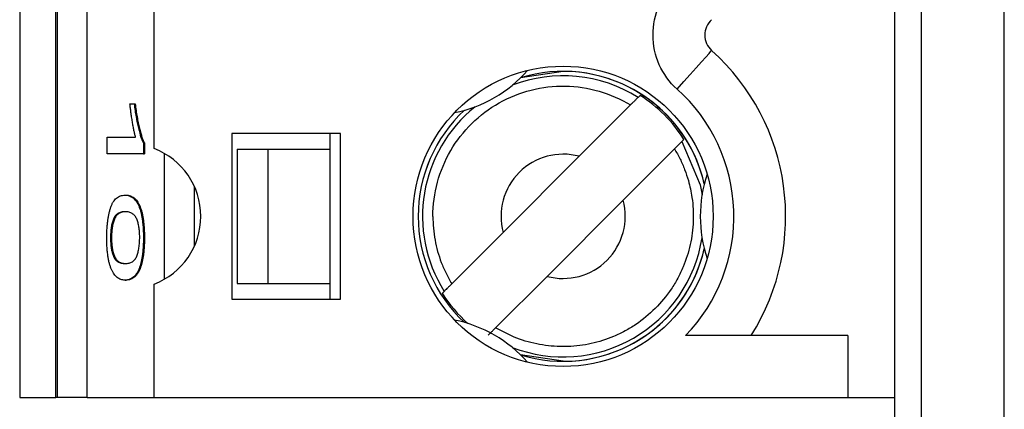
# Model space of a CAD drawing. Header units: millimetres. Extents: x 0 to 840, y 0 to 594.
# Tile 17 of 77: x 112.18 to 121.69, y 322.21 to 325.97. Entities that reach past the tile are written whole.
import ezdxf

# ---------------------------------------------------------------- set-up
doc = ezdxf.new("R2010")
doc.units = ezdxf.units.MM
doc.header["$LTSCALE"] = 2
doc.linetypes.add('SLD-Sólida', pattern=[0])

msp = doc.modelspace()

# ---------------------------------------------------------------- linework, layer by layer
at = {"color": 7, "linetype": 'SLD-Sólida', "lineweight": 25}
for p, q in [((120.8884, 248.3717), (120.8884, 359.1344)), ((121.688, 248.4826), (121.688, 359.0235)), ((112.1755, 357.3217), (112.1755, 322.3217)), ((112.5255, 322.3217), (112.5255, 357.3217)), ((112.5366, 357.3217), (112.5366, 322.3217)), ((112.829, 322.3217), (112.829, 357.3217)), ((120.6281, 329.7147), (120.6281, 321.9147)), ((113.4755, 324.7255), (113.4755, 326.9178)), ((120.8874, 325.7196), (120.8884, 325.7196)), ((120.8874, 325.693), (120.8884, 325.693)), ((117.4255, 325.4717), (117.0154, 325.4103)), ((118.1691, 325.2395), (118.1499, 325.2203)), ((113.2409, 325.1569), (113.2812, 325.1569)), ((113.2812, 325.1569), (113.291, 325.1569)), ((118.0773, 325.1477), (117.5808, 324.6512)), ((115.2755, 324.8717), (114.2255, 324.8717)), ((114.2255, 324.8717), (114.2255, 323.2717)), ((115.1755, 324.7217), (115.1755, 324.8717)), ((115.2755, 323.2717), (115.2755, 324.8717)), ((113.0213, 324.6766), (113.0213, 324.8367)), ((113.0213, 324.8367), (113.2947, 324.8367)), ((113.3708, 324.7804), (113.3708, 324.6766)), ((113.3708, 324.7804), (113.3806, 324.7804)), ((113.3806, 324.7804), (113.3806, 324.6766)), ((118.5741, 324.796), (118.5933, 324.8152)), ((113.3708, 324.6766), (113.0213, 324.6766)), ((113.3708, 324.6766), (113.3806, 324.6766)), ((114.2755, 324.7217), (114.5755, 324.7217)), ((114.2755, 324.7217), (114.2755, 323.4217)), ((114.5755, 323.4217), (114.5755, 324.7217)), ((114.5755, 324.7217), (115.1755, 324.7217)), ((115.1755, 323.4217), (115.1755, 324.7217)), ((118.5016, 324.7235), (118.0051, 324.227)), ((116.846, 323.9164), (117.5808, 324.6512)), ((120.8874, 324.301), (120.8884, 324.301)), ((113.1937, 324.2763), (113.2034, 324.2763)), ((117.2702, 323.4921), (118.0051, 324.227)), ((116.846, 323.9164), (116.3495, 323.4199)), ((113.0527, 323.8623), (113.0624, 323.8623)), ((113.3708, 323.8651), (113.3806, 323.8651)), ((120.8874, 323.7615), (120.8884, 323.7615)), ((113.3344, 323.5815), (113.3442, 323.5815)), ((113.1937, 323.4558), (113.2034, 323.4558)), ((117.2702, 323.4921), (116.7737, 322.9956)), ((113.4755, 322.3217), (113.4755, 323.4178)), ((114.2755, 323.4217), (114.5755, 323.4217)), ((114.5755, 323.4217), (115.1755, 323.4217)), ((115.1755, 323.2717), (115.1755, 323.4217)), ((116.2769, 323.3473), (116.2577, 323.3281)), ((120.8874, 323.347), (120.8884, 323.347)), ((114.2255, 323.2717), (115.2755, 323.2717)), ((120.1755, 322.9217), (118.6087, 322.9217)), ((120.1755, 322.9217), (120.1755, 322.3217)), ((120.8874, 322.8163), (120.8884, 322.8163)), ((112.1755, 322.3217), (112.5255, 322.3217)), ((112.5366, 322.3217), (112.5255, 322.3217)), ((112.829, 322.3217), (112.5366, 322.3217)), ((112.829, 322.3217), (113.4755, 322.3217)), ((113.4755, 322.3217), (120.1755, 322.3217)), ((120.1755, 322.3217), (120.6281, 322.3217))]:
    msp.add_line(p, q, dxfattribs=at)
at = {"color": 8, "linetype": 'SLD-Sólida', "lineweight": 25}
for p, q in [((113.572, 324.6799), (113.572, 323.4635)), ((113.8644, 323.7857), (113.8644, 324.3577)), ((117.4255, 322.6718), (117.0152, 322.7333))]:
    msp.add_line(p, q, dxfattribs=at)
at = {"color": 7, "linetype": 'SLD-Sólida', "lineweight": 25, "flags": 128}
msp.add_lwpolyline([(118.5268, 325.3004), (118.5919, 325.373), (118.6545, 325.4429), (118.7122, 325.5073), (118.7627, 325.5637), (118.8042, 325.61), (118.8351, 325.6444), (118.8541, 325.6656), (118.8605, 325.6727)], dxfattribs=at)
at = {"color": 8, "linetype": 'SLD-Sólida', "lineweight": 25, "flags": 128}
msp.add_lwpolyline([(118.5741, 324.796), (118.749, 324.3755), (118.7675, 324.2792)], dxfattribs=at)
at = {"color": 7, "linetype": 'SLD-Sólida', "lineweight": 25}
msp.add_circle((117.4255, 324.0717), 1.45, dxfattribs=at)
for centre, radius, start, end in [((118.994, 325.8217), 0.2, 131.86831, 228.1317), ((117.4255, 324.0717), 2.15, 327.66398, 48.1317), ((116.1255, 326.3233), 1.275, 281.38431, 318.6157), ((117.4255, 324.0717), 1.4, 12.96629, 90), ((117.4255, 324.0717), 1.3844, 32.48483, 57.51518), ((117.4255, 324.0717), 1.4, 132.96629, 227.03372), ((113.2255, 324.0717), 0.7, 290.92483, 69.07517), ((117.4255, 324.0717), 0.6, 75, 195), ((120.0255, 324.0717), 1.275, 161.38431, 198.6157), ((117.4255, 324.0717), 0.6, 255, 15), ((117.4255, 324.0717), 1.4, 252.96629, 347.03372), ((117.4255, 324.0717), 1.3844, 212.48483, 228.36288), ((116.1255, 321.82), 1.275, 41.38431, 78.6157)]:
    msp.add_arc(centre, radius, start, end, dxfattribs=at)
at = {"color": 8, "linetype": 'SLD-Sólida', "lineweight": 25}
for radius, start, end in [(1.3579, 57.76329, 111.21172), (1.3999, 12.95538, 107.04462), (1.3999, 132.95538, 227.04462), (1.3579, 128.78828, 212.23672), (1.3579, 248.78828, 351.21172), (1.3999, 270, 347.04462)]:
    msp.add_arc((117.4255, 324.0717), radius, start, end, dxfattribs=at)
at = {"color": 7, "linetype": 'SLD-Sólida', "lineweight": 25}
for points in [[(118.294, 325.8217), (118.294, 326.0206), (118.3786, 326.2102), (118.5268, 326.343)], [(118.5268, 325.3004), (118.3786, 325.4332), (118.294, 325.6227), (118.294, 325.8217)]]:
    msp.add_open_spline(points, degree=3, dxfattribs=at)
for points, knots in [([(116.1674, 324.0717), (116.1674, 324.2935), (116.2274, 324.515), (116.4512, 324.8979), (116.6147, 325.0589), (117.0012, 325.2766), (117.2236, 325.3331), (117.6671, 325.3261), (117.8876, 325.2626), (118.0773, 325.1477)], [0, 0, 0, 0, 0.25, 0.25, 0.5, 0.5, 0.75, 0.75, 1, 1, 1, 1]), ([(118.6087, 322.9217), (118.9218, 323.2438), (119.09, 323.6796), (119.0591, 324.5774), (118.8612, 325.0006), (118.5268, 325.3004)], [0, 0, 0, 0, 0.5, 0.5, 1, 1, 1, 1]), ([(113.2947, 324.8367), (113.2921, 324.8465), (113.2869, 324.8669), (113.2794, 324.9023), (113.2717, 324.9417), (113.2642, 324.9853), (113.2571, 325.0298), (113.2508, 325.0737), (113.2453, 325.1155), (113.2423, 325.1435), (113.2409, 325.1569)], [0, 0, 0, 0, 0.111569, 0.231228, 0.361627, 0.501035, 0.640157, 0.769329, 0.889276, 1, 1, 1, 1]), ([(113.2812, 325.1569), (113.2841, 325.1353), (113.2899, 325.0923), (113.3, 325.032), (113.3108, 324.9751), (113.3225, 324.9232), (113.3346, 324.8768), (113.3467, 324.8369), (113.3587, 324.8042), (113.3669, 324.7882), (113.3708, 324.7804)], [0, 0, 0, 0, 0.135284, 0.26941, 0.402801, 0.536191, 0.665211, 0.785343, 0.896318, 1, 1, 1, 1]), ([(113.291, 325.1569), (113.2939, 325.1353), (113.2997, 325.0923), (113.3097, 325.032), (113.3205, 324.9751), (113.3323, 324.9232), (113.3444, 324.8768), (113.3565, 324.8369), (113.3684, 324.8042), (113.3766, 324.7882), (113.3806, 324.7804)], [0, 0, 0, 0, 0.135284, 0.26941, 0.402801, 0.536191, 0.665211, 0.785343, 0.896318, 1, 1, 1, 1]), ([(118.1499, 325.2203), (118.1494, 325.2199), (118.1477, 325.2181), (118.1447, 325.2151), (118.1417, 325.2121), (118.1375, 325.2079), (118.1323, 325.2027), (118.1271, 325.1975), (118.1208, 325.1912), (118.1139, 325.1844), (118.1069, 325.1774), (118.0992, 325.1696), (118.0912, 325.1617), (118.0867, 325.1571), (118.082, 325.1524), (118.0773, 325.1477)], [0, 0, 0, 0, 0.0000330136, 0.0000330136, 0.0000330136, 0.0000660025, 0.0000660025, 0.0000660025, 0.0000993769, 0.0000993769, 0.0000993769, 0.0001335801, 0.0001335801, 0.0001335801, 0.0001531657, 0.0001531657, 0.0001531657, 0.0001531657]), ([(118.5016, 324.7235), (118.5099, 324.7318), (118.5183, 324.7402), (118.5262, 324.7481), (118.534, 324.7559), (118.5415, 324.7634), (118.548, 324.7699), (118.5543, 324.7762), (118.5599, 324.7818), (118.5641, 324.786), (118.5683, 324.7902), (118.5713, 324.7932), (118.5729, 324.7948), (118.5735, 324.7954), (118.5739, 324.7958), (118.5741, 324.796)], [0, 0, 0, 0, 0.0000352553, 0.0000352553, 0.0000352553, 0.000070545, 0.000070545, 0.000070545, 0.0001052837, 0.0001052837, 0.0001052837, 0.0001390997, 0.0001390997, 0.0001390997, 0.000153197, 0.000153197, 0.000153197, 0.000153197]), ([(118.5016, 324.7235), (118.5201, 324.6911), (118.557, 324.6263), (118.6013, 324.5234), (118.6427, 324.4002), (118.6785, 324.2339), (118.6896, 324.0251), (118.6607, 323.7978), (118.6018, 323.6142), (118.5342, 323.4727), (118.4504, 323.3336), (118.3204, 323.1765), (118.1633, 323.0467), (118.0242, 322.9628), (117.8827, 322.8953), (117.6993, 322.8364), (117.5328, 322.8154), (117.3655, 322.8121), (117.1973, 322.8278), (116.9753, 322.8875), (116.8409, 322.9596), (116.7737, 322.9956)], [0, 0, 0, 0, 0.033449, 0.066896, 0.100345, 0.149895, 0.219117, 0.286878, 0.354479, 0.391126, 0.427388, 0.500053, 0.572877, 0.609099, 0.645628, 0.713388, 0.780989, 0.795317, 0.863544, 0.931773, 1, 1, 1, 1]), ([(113.0168, 323.867), (113.017, 323.8817), (113.0172, 323.9107), (113.0191, 323.9532), (113.0223, 323.9934), (113.0266, 324.0316), (113.0322, 324.0677), (113.0392, 324.1014), (113.0473, 324.1335), (113.0567, 324.1635), (113.0676, 324.1906), (113.0804, 324.2136), (113.0949, 324.2331), (113.1112, 324.2486), (113.1293, 324.2617), (113.1492, 324.2699), (113.1708, 324.2753), (113.1859, 324.276), (113.1937, 324.2763)], [0, 0, 0, 0, 0.044611, 0.087711, 0.130552, 0.173481, 0.217275, 0.263323, 0.311859, 0.363466, 0.419436, 0.480887, 0.549207, 0.62421, 0.706384, 0.796492, 0.894207, 1, 1, 1, 1]), ([(113.1937, 324.2763), (113.2008, 324.2761), (113.2144, 324.2756), (113.2343, 324.2705), (113.2528, 324.2624), (113.2701, 324.2515), (113.2859, 324.2367), (113.3005, 324.2192), (113.3138, 324.1978), (113.3257, 324.1737), (113.3363, 324.1461), (113.3456, 324.1156), (113.3534, 324.0814), (113.3598, 324.0444), (113.3648, 324.0038), (113.3683, 323.9603), (113.3705, 323.9137), (113.3707, 323.8815), (113.3708, 323.8651)], [0, 0, 0, 0, 0.095143, 0.184746, 0.268308, 0.346624, 0.419338, 0.487274, 0.550249, 0.609167, 0.663948, 0.715482, 0.764042, 0.810981, 0.856937, 0.902876, 0.950445, 1, 1, 1, 1]), ([(113.2034, 324.2763), (113.2105, 324.2761), (113.2242, 324.2756), (113.244, 324.2705), (113.2626, 324.2624), (113.2798, 324.2515), (113.2957, 324.2367), (113.3103, 324.2192), (113.3235, 324.1978), (113.3355, 324.1737), (113.346, 324.1461), (113.3553, 324.1156), (113.3631, 324.0814), (113.3696, 324.0444), (113.3745, 324.0038), (113.3781, 323.9603), (113.3802, 323.9137), (113.3805, 323.8815), (113.3806, 323.8651)], [0, 0, 0, 0, 0.095143, 0.184746, 0.268308, 0.346624, 0.419338, 0.487274, 0.550249, 0.609167, 0.663948, 0.715482, 0.764042, 0.810981, 0.856937, 0.902876, 0.950445, 1, 1, 1, 1]), ([(113.1938, 324.1162), (113.1871, 324.116), (113.1743, 324.1154), (113.1559, 324.1125), (113.1392, 324.107), (113.1242, 324.0993), (113.111, 324.0895), (113.0994, 324.0775), (113.0897, 324.0631), (113.0814, 324.0462), (113.0746, 324.0275), (113.0688, 324.0075), (113.0638, 323.9869), (113.0598, 323.9643), (113.0565, 323.9408), (113.0544, 323.9156), (113.0529, 323.8895), (113.0528, 323.8714), (113.0527, 323.8623)], [0, 0, 0, 0, 0.12068, 0.230534, 0.330955, 0.420812, 0.501127, 0.571349, 0.633225, 0.685899, 0.73311, 0.776437, 0.817339, 0.855487, 0.892133, 0.92769, 0.963462, 1, 1, 1, 1]), ([(113.2036, 324.1162), (113.1969, 324.116), (113.184, 324.1154), (113.1656, 324.1125), (113.1489, 324.107), (113.1339, 324.0993), (113.1207, 324.0895), (113.1092, 324.0775), (113.0994, 324.0631), (113.0912, 324.0462), (113.0844, 324.0275), (113.0786, 324.0075), (113.0736, 323.9869), (113.0695, 323.9643), (113.0663, 323.9408), (113.0642, 323.9156), (113.0626, 323.8895), (113.0625, 323.8714), (113.0624, 323.8623)], [0, 0, 0, 0, 0.12068, 0.230534, 0.330955, 0.420812, 0.501127, 0.571349, 0.633225, 0.685899, 0.73311, 0.776437, 0.817339, 0.855487, 0.892133, 0.92769, 0.963462, 1, 1, 1, 1]), ([(113.335, 323.8717), (113.3349, 323.8803), (113.3348, 323.8973), (113.3333, 323.922), (113.331, 323.9458), (113.3278, 323.9683), (113.3236, 323.9895), (113.3186, 324.01), (113.3127, 324.0289), (113.3058, 324.0475), (113.2975, 324.0639), (113.2877, 324.0782), (113.2762, 324.0896), (113.263, 324.0997), (113.2481, 324.1068), (113.2315, 324.1126), (113.2132, 324.1154), (113.2005, 324.1159), (113.1938, 324.1162)], [0, 0, 0, 0, 0.034819, 0.06892, 0.103451, 0.13905, 0.177175, 0.21794, 0.261904, 0.309765, 0.363214, 0.425621, 0.496913, 0.577674, 0.668027, 0.768682, 0.879294, 1, 1, 1, 1]), ([(116.1674, 324.0717), (116.1685, 324.0331), (116.1706, 323.9565), (116.1865, 323.8432), (116.2118, 323.7327), (116.2474, 323.6251), (116.2925, 323.52), (116.3304, 323.4534), (116.3495, 323.4199)], [0, 0, 0, 0, 0.168975, 0.335206, 0.500043, 0.66487, 0.831072, 1, 1, 1, 1]), ([(113.1937, 323.4558), (113.1867, 323.4561), (113.1731, 323.4565), (113.1533, 323.4617), (113.1349, 323.4696), (113.1177, 323.4807), (113.1019, 323.4954), (113.0873, 323.5131), (113.074, 323.5338), (113.062, 323.5583), (113.0514, 323.5855), (113.0422, 323.6165), (113.0343, 323.6499), (113.028, 323.6874), (113.0229, 323.7277), (113.0194, 323.7715), (113.0172, 323.8182), (113.017, 323.8505), (113.0168, 323.867)], [0, 0, 0, 0, 0.094617, 0.183688, 0.267342, 0.34512, 0.417913, 0.485924, 0.549158, 0.608141, 0.663254, 0.714593, 0.763212, 0.810011, 0.856169, 0.902455, 0.950076, 1, 1, 1, 1]), ([(113.0527, 323.8623), (113.0528, 323.8537), (113.0529, 323.8366), (113.0544, 323.8117), (113.0566, 323.7876), (113.0598, 323.7649), (113.064, 323.7435), (113.069, 323.7231), (113.0749, 323.7038), (113.0818, 323.6852), (113.0901, 323.6685), (113.0999, 323.6543), (113.1114, 323.6424), (113.1247, 323.6325), (113.1396, 323.6253), (113.1562, 323.6196), (113.1744, 323.6167), (113.1872, 323.6162), (113.1938, 323.6159)], [0, 0, 0, 0, 0.0347561, 0.069205, 0.1040638, 0.1399556, 0.1777369, 0.2184285, 0.2625623, 0.3103377, 0.3642496, 0.4261424, 0.4974026, 0.5784347, 0.6686249, 0.7690993, 0.8795115, 1, 1, 1, 1]), ([(113.0624, 323.8623), (113.0625, 323.8537), (113.0626, 323.8366), (113.0642, 323.8117), (113.0664, 323.7876), (113.0696, 323.7649), (113.0737, 323.7435), (113.0788, 323.7231), (113.0847, 323.7038), (113.0916, 323.6852), (113.0998, 323.6685), (113.1097, 323.6543), (113.1212, 323.6424), (113.1344, 323.6325), (113.1493, 323.6253), (113.1659, 323.6196), (113.1842, 323.6167), (113.1969, 323.6162), (113.2036, 323.6159)], [0, 0, 0, 0, 0.0347561, 0.069205, 0.1040638, 0.1399556, 0.1777369, 0.2184285, 0.2625623, 0.3103377, 0.3642496, 0.4261424, 0.4974026, 0.5784347, 0.6686249, 0.7690993, 0.8795115, 1, 1, 1, 1]), ([(113.1938, 323.6159), (113.2006, 323.6162), (113.2134, 323.6167), (113.2319, 323.6196), (113.2486, 323.6253), (113.2636, 323.6328), (113.2768, 323.6428), (113.2883, 323.6546), (113.2981, 323.6691), (113.3063, 323.6858), (113.313, 323.7049), (113.3189, 323.7244), (113.3238, 323.7457), (113.3279, 323.7682), (113.3311, 323.7921), (113.3334, 323.8175), (113.3348, 323.8442), (113.3349, 323.8625), (113.335, 323.8717)], [0, 0, 0, 0, 0.120386, 0.230808, 0.330568, 0.420621, 0.500329, 0.570787, 0.632115, 0.684661, 0.731402, 0.774955, 0.815745, 0.853801, 0.890717, 0.92673, 0.963134, 1, 1, 1, 1]), ([(113.3708, 323.8651), (113.3707, 323.8505), (113.3705, 323.8218), (113.3688, 323.7799), (113.3659, 323.7405), (113.3619, 323.7035), (113.3567, 323.6691), (113.3504, 323.637), (113.3429, 323.6074), (113.3373, 323.5903), (113.3344, 323.5815)], [0, 0, 0, 0, 0.1280449, 0.2514508, 0.3715733, 0.4904119, 0.6102008, 0.7338092, 0.8631757, 1, 1, 1, 1]), ([(113.3806, 323.8651), (113.3805, 323.8505), (113.3803, 323.8218), (113.3786, 323.7799), (113.3757, 323.7405), (113.3717, 323.7035), (113.3665, 323.6691), (113.3602, 323.637), (113.3527, 323.6074), (113.3471, 323.5903), (113.3442, 323.5815)], [0, 0, 0, 0, 0.1280449, 0.2514508, 0.3715733, 0.4904119, 0.6102008, 0.7338092, 0.8631757, 1, 1, 1, 1]), ([(113.3344, 323.5815), (113.3305, 323.5713), (113.3224, 323.5502), (113.3088, 323.5249), (113.2937, 323.5035), (113.2768, 323.4856), (113.2584, 323.4728), (113.2383, 323.4626), (113.2165, 323.4567), (113.2015, 323.4561), (113.1937, 323.4558)], [0, 0, 0, 0, 0.093218, 0.193857, 0.303162, 0.4216, 0.550536, 0.68926, 0.838973, 1, 1, 1, 1]), ([(113.3442, 323.5815), (113.3403, 323.5713), (113.3322, 323.5502), (113.3186, 323.5249), (113.3034, 323.5035), (113.2866, 323.4856), (113.2681, 323.4728), (113.248, 323.4626), (113.2263, 323.4567), (113.2112, 323.4561), (113.2034, 323.4558)], [0, 0, 0, 0, 0.093218, 0.193857, 0.303162, 0.4216, 0.550536, 0.68926, 0.838973, 1, 1, 1, 1]), ([(116.3495, 323.4199), (116.3411, 323.4116), (116.3327, 323.4031), (116.3249, 323.3953), (116.317, 323.3875), (116.3095, 323.38), (116.3031, 323.3735), (116.2967, 323.3671), (116.2911, 323.3616), (116.2869, 323.3573), (116.2828, 323.3532), (116.2798, 323.3502), (116.2782, 323.3486), (116.2775, 323.3479), (116.2771, 323.3475), (116.2769, 323.3473)], [0, 0, 0, 0, 0.0000352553, 0.0000352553, 0.0000352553, 0.000070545, 0.000070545, 0.000070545, 0.0001052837, 0.0001052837, 0.0001052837, 0.0001390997, 0.0001390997, 0.0001390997, 0.000153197, 0.000153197, 0.000153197, 0.000153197]), ([(116.7012, 322.9231), (116.7016, 322.9235), (116.7034, 322.9253), (116.7063, 322.9282), (116.7093, 322.9312), (116.7136, 322.9355), (116.7187, 322.9406), (116.724, 322.9458), (116.7302, 322.9521), (116.7371, 322.959), (116.7441, 322.966), (116.7519, 322.9738), (116.7598, 322.9817), (116.7644, 322.9863), (116.7691, 322.991), (116.7737, 322.9956)], [0, 0, 0, 0, 0.0000330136, 0.0000330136, 0.0000330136, 0.0000660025, 0.0000660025, 0.0000660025, 0.0000993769, 0.0000993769, 0.0000993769, 0.0001335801, 0.0001335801, 0.0001335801, 0.0001531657, 0.0001531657, 0.0001531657, 0.0001531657])]:
    msp.add_open_spline(points, degree=3, knots=knots, dxfattribs=at)

doc.saveas('drawing.dxf')
